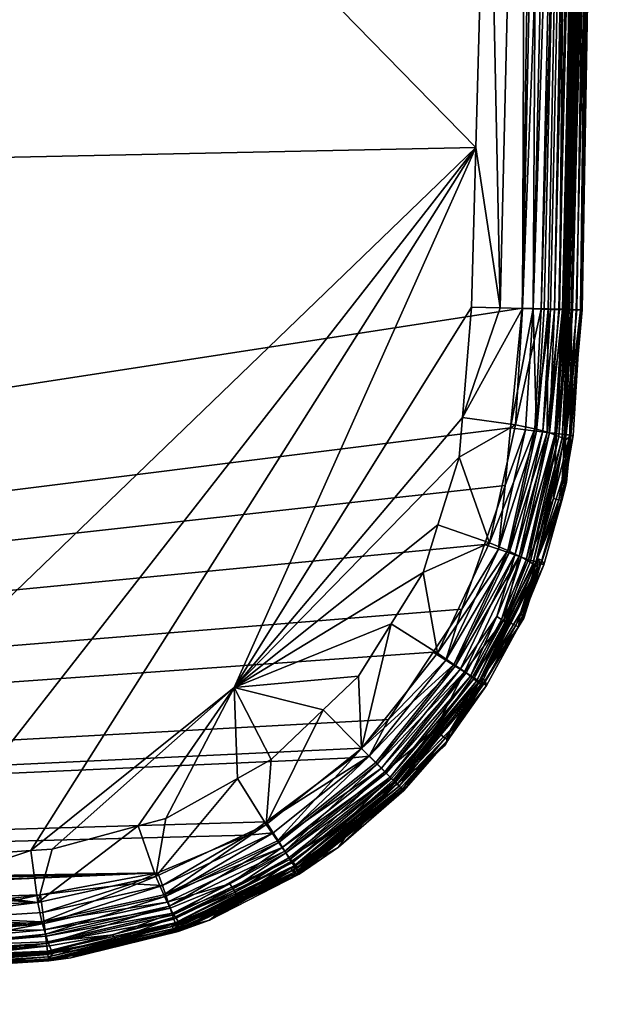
# Model space of a CAD drawing. Extents: x -0.1 to 0.1, y -0.452 to -0.004.
# Tile 75 of 96: x 0.08 to 0.1, y -0.452 to -0.419. Entities that reach past the tile are written whole.
import ezdxf

# ---------------------------------------------------------------- set-up
doc = ezdxf.new("R2010")
doc.units = 0
doc.layers.add('mesh', color=7, linetype='CONTINUOUS')

msp = doc.modelspace()

# ---------------------------------------------------------------- meshes
at = {"layer": 'mesh'}
mesh = msp.add_polyface(dxfattribs=at)
corners = [(-0.038375, -0.449815, -0.105399), (0.095609, -0.267561, -0.105399), (0.094354, -0.264553, -0.105399), (0.076745, -0.255389, -0.105399), (0.08075, -0.255778, -0.105399), (0.082675, -0.255965, -0.105399), (0.084642, -0.256651, -0.105399), (0.088242, -0.25836, -0.105399), (0.086806, -0.257406, -0.105399), (0.090485, -0.259852, -0.105399), (0.091767, -0.261072, -0.105399), (0.091446, -0.260767, -0.105399), (0.093901, -0.263944, -0.105399), (0.095972, -0.268432, -0.105399), (0.096341, -0.271478, -0.105399), (0.097414, -0.313841, -0.105399), (0.096824, -0.275468, -0.105399), (0.026239, -0.33767, -0.086405), (0.020084, -0.338774, -0.085917), (0.024856, -0.335605, -0.08641), (0.022318, -0.34294, -0.085908), (0.0237, -0.347474, -0.085898), (0.028309, -0.342284, -0.08639), (0.029367, -0.346375, -0.086377), (0.027631, -0.340771, -0.086395), (0.024242, -0.334691, -0.086412), (0.023425, -0.33347, -0.086415), (0.019872, -0.343907, -0.085175), (0.072378, -0.304235, -0.089323), (0.048266, -0.303947, -0.088247), (0.047978, -0.279835, -0.089323), (0.094813, -0.27109, -0.09081), (0.094877, -0.271962, -0.090807), (0.094075, -0.268344, -0.090811), (0.093793, -0.267294, -0.090812), (0.092508, -0.265003, -0.090809), (0.091819, -0.263774, -0.090808), (0.090228, -0.262107, -0.090807), (0.089037, -0.260859, -0.090807), (0.087349, -0.259807, -0.090809), (0.085575, -0.258701, -0.090811), (0.084026, -0.258218, -0.090811), (0.080424, -0.257392, -0.090806), (0.081727, -0.257502, -0.090811), (0.07138, -0.256936, -0.090772), (0.095134, -0.275498, -0.090794), (0.024137, -0.303767, -0.087467), (0.048446, -0.328076, -0.087467), (0.095972, -0.314082, -0.090653), (0.096105, -0.328418, -0.090621), (0.021143, -0.331066, -0.086416), (0.019944, -0.329803, -0.086416), (0, -0.289011, -0.087916), (0, -0.279491, -0.088678), (0.038362, -0.256188, -0.090647), (0.048504, -0.352213, -0.08723)]
mesh.append_faces([[corners[k] for k in face] for face in [(0, 1, 2, 2), (3, 0, 4, 4), (0, 5, 4, 4), (0, 6, 5, 5), (0, 7, 8, 8), (0, 9, 7, 7), (0, 10, 11, 11), (0, 12, 10, 10), (0, 13, 1, 1), (0, 14, 13, 13), (0, 15, 16, 16), (17, 18, 19, 19), (17, 20, 18, 18), (21, 22, 23, 23), (20, 22, 21, 21), (20, 24, 22, 22), (17, 24, 20, 20), (18, 25, 19, 19), (18, 26, 25, 25), (21, 27, 20, 20), (28, 29, 30, 30), (28, 31, 32, 32), (28, 33, 31, 31), (34, 33, 28, 28), (28, 35, 34, 34), (28, 36, 35, 35), (37, 36, 28, 28), (28, 38, 37, 37), (28, 39, 38, 38), (40, 39, 28, 28), (28, 41, 40, 40), (42, 43, 28, 28), (30, 44, 28, 28), (32, 45, 28, 28), (29, 46, 30, 30), (29, 25, 46, 46), (47, 25, 29, 29), (47, 19, 25, 25), (17, 19, 47, 47), (47, 24, 17, 17), (47, 22, 24, 24), (23, 22, 47, 47), (48, 29, 28, 28), (49, 29, 48, 48), (49, 47, 29, 29), (46, 50, 51, 51), (46, 26, 50, 50), (25, 26, 46, 46), (52, 30, 46, 46), (53, 54, 30, 30), (55, 47, 49, 49), (55, 23, 47, 47)]])
mesh = msp.add_polyface(dxfattribs=at)
corners = [(0.098072, -0.390596, -0.105365), (0.098367, -0.352213, -0.105365), (0.098003, -0.352213, -0.105399), (0.098444, -0.390601, -0.105258), (0.098738, -0.352213, -0.105258), (0.098802, -0.390607, -0.105073), (0.099096, -0.352213, -0.105073), (0.099121, -0.390612, -0.104813), (0.099416, -0.352213, -0.104813), (0.09938, -0.390616, -0.104493), (0.099675, -0.352213, -0.104493), (0.099565, -0.390619, -0.104135), (0.09986, -0.352213, -0.104135), (0.099492, -0.390618, -0.103793), (0.099927, -0.352213, -0.103756), (0.086806, -0.257406, -0.105399), (0.084642, -0.256651, -0.105399), (-0.038375, -0.449815, -0.105399), (0.091446, -0.260767, -0.105399), (0.090485, -0.259852, -0.105399), (0.094354, -0.264553, -0.105399), (0.093901, -0.263944, -0.105399), (0.096824, -0.275468, -0.105399), (0.096341, -0.271478, -0.105399), (0.097414, -0.313841, -0.105399), (0.024171, -0.352213, -0.085893), (0.0237, -0.347474, -0.085898), (0.029575, -0.347179, -0.086374), (0.029367, -0.346375, -0.086377), (0.0237, -0.356952, -0.085898), (0.027647, -0.363673, -0.086395), (0.022317, -0.361486, -0.085908), (0.021114, -0.34795, -0.085168), (0.019872, -0.343907, -0.085175), (0.021542, -0.352213, -0.085165), (0.021114, -0.356476, -0.085168), (0.019872, -0.36052, -0.085175), (0.020084, -0.365653, -0.085917), (0.029328, -0.358037, -0.086377), (0.029589, -0.357161, -0.086374), (0.03, -0.352213, -0.086367), (0.018859, -0.348348, -0.083962), (0.019252, -0.352213, -0.08396), (0.018859, -0.356078, -0.083962), (0.096105, -0.328418, -0.090621), (0.072722, -0.352213, -0.088678), (0.063202, -0.352213, -0.087916), (0.097299, -0.352674, -0.090671), (0.096323, -0.352673, -0.090568), (0.096326, -0.352213, -0.090567), (0.099122, -0.39131, -0.091716), (0.099286, -0.352674, -0.091463), (0.099437, -0.352674, -0.091694), (0.098969, -0.391308, -0.091486), (0.099124, -0.352674, -0.091289), (0.098804, -0.391306, -0.091314), (0.098907, -0.352674, -0.091124), (0.098585, -0.391303, -0.091152), (0.098615, -0.352674, -0.090973), (0.098291, -0.3913, -0.091005), (0.097966, -0.352674, -0.090779), (0.097642, -0.39129, -0.090824), (0.096979, -0.391281, -0.090729), (0.099831, -0.352211, -0.094311), (0.099824, -0.352674, -0.094311), (0.099721, -0.352674, -0.092673), (0.048446, -0.37635, -0.087467), (0.096025, -0.390575, -0.090647), (0.099409, -0.390616, -0.103399), (0.099999, -0.352211, -0.103399), (0.048504, -0.352213, -0.08723)]
mesh.append_faces([[corners[k] for k in face] for face in [(0, 1, 2, 2), (3, 4, 1, 1), (5, 6, 4, 4), (7, 8, 6, 6), (9, 10, 8, 8), (11, 12, 10, 10), (13, 14, 12, 12), (15, 16, 17, 17), (18, 19, 17, 17), (20, 21, 17, 17), (22, 23, 17, 17), (17, 2, 24, 24), (25, 26, 27, 27), (26, 28, 27, 27), (29, 30, 31, 31), (26, 32, 33, 33), (25, 32, 26, 26), (25, 34, 32, 32), (29, 34, 25, 25), (29, 35, 34, 34), (31, 35, 29, 29), (31, 36, 35, 35), (37, 36, 31, 31), (29, 38, 30, 30), (29, 39, 38, 38), (25, 39, 29, 29), (25, 40, 39, 39), (27, 40, 25, 25), (34, 41, 32, 32), (34, 42, 41, 41), (35, 42, 34, 34), (36, 43, 35, 35), (44, 45, 46, 46), (47, 48, 49, 49), (50, 51, 52, 52), (53, 54, 51, 51), (55, 56, 54, 54), (57, 58, 56, 56), (59, 60, 58, 58), (61, 47, 60, 60), (62, 48, 47, 47), (63, 64, 65, 65), (49, 44, 47, 47), (45, 49, 48, 48), (66, 38, 39, 39), (48, 67, 45, 45), (68, 69, 14, 14), (70, 40, 27, 27), (44, 46, 70, 70), (27, 28, 70, 70), (39, 40, 70, 70), (70, 66, 39, 39), (46, 66, 70, 70)]])
mesh = msp.add_polyface(dxfattribs=at)
corners = [(-0.038375, -0.449815, -0.105399), (0.095562, -0.436855, -0.105399), (0.096248, -0.434888, -0.105399), (0.097414, -0.390586, -0.105399), (0.098003, -0.352213, -0.105399), (0.096824, -0.428958, -0.105399), (0.096435, -0.432963, -0.105399), (0.094807, -0.439019, -0.105399), (0.093853, -0.440455, -0.105399), (0.014265, -0.378605, -0.086404), (0.013439, -0.372297, -0.085917), (0.016541, -0.376981, -0.086409), (0.009273, -0.374531, -0.085908), (0.011399, -0.379721, -0.086395), (0.007339, -0.381302, -0.086381), (0.004739, -0.375914, -0.085898), (0.017275, -0.376457, -0.08641), (0.020316, -0.374287, -0.086416), (0.017087, -0.3693, -0.085921), (0.021156, -0.373374, -0.086416), (0.02368, -0.370632, -0.086414), (0.015229, -0.367442, -0.085185), (0.012001, -0.370096, -0.085182), (0.008307, -0.372085, -0.085175), (0.010758, -0.368175, -0.083972), (0.007481, -0.369949, -0.083967), (0.095278, -0.423594, -0.090772), (0.080406, -0.447078, -0.090807), (0.076715, -0.447347, -0.090794), (0.048267, -0.40048, -0.088247), (0.03813, -0.44815, -0.090654), (0.023931, -0.448422, -0.090604), (0.023797, -0.448422, -0.090604), (0.024137, -0.400659, -0.087467), (0.047978, -0.424591, -0.089323), (0.047589, -0.44797, -0.090687), (0.070448, -0.447533, -0.090766), (0, -0.415416, -0.087916), (0.024782, -0.368784, -0.086409), (0.027464, -0.364285, -0.086397), (0.048446, -0.37635, -0.087467), (0.096025, -0.390575, -0.090647), (0.096012, -0.391266, -0.090649), (0.072378, -0.400191, -0.089323), (0.095848, -0.399804, -0.090679), (0.063202, -0.352213, -0.087916), (0.072722, -0.352213, -0.088678), (0, -0.400718, -0.08723)]
mesh.append_faces([[corners[k] for k in face] for face in [(0, 1, 2, 2), (3, 4, 0, 0), (0, 5, 3, 3), (0, 6, 5, 5), (2, 6, 0, 0), (0, 7, 1, 1), (0, 8, 7, 7), (9, 10, 11, 11), (9, 12, 10, 10), (13, 12, 9, 9), (14, 12, 13, 13), (14, 15, 12, 12), (10, 16, 11, 11), (10, 17, 16, 16), (18, 17, 10, 10), (18, 19, 17, 17), (18, 20, 19, 19), (10, 21, 18, 18), (10, 22, 21, 21), (12, 22, 10, 10), (12, 23, 22, 22), (15, 23, 12, 12), (23, 24, 22, 22), (23, 25, 24, 24), (26, 27, 28, 28), (29, 30, 31, 31), (31, 32, 33, 33), (34, 30, 29, 29), (34, 35, 30, 30), (36, 35, 34, 34), (37, 33, 32, 32), (33, 9, 11, 11), (33, 29, 31, 31), (33, 16, 29, 29), (11, 16, 33, 33), (33, 13, 9, 9), (33, 14, 13, 13), (38, 39, 40, 40), (40, 20, 38, 38), (40, 19, 20, 20), (17, 19, 40, 40), (41, 42, 43, 43), (42, 44, 43, 43), (40, 16, 17, 17), (40, 29, 16, 16), (43, 29, 40, 40), (43, 34, 29, 29), (26, 34, 43, 43), (26, 36, 34, 34), (28, 36, 26, 26), (45, 43, 40, 40), (46, 41, 43, 43), (47, 14, 33, 33)]])
mesh = msp.add_polyface(dxfattribs=at)
corners = [(0.09882, -0.429019, -0.103399), (0.099409, -0.390616, -0.103399), (0.099492, -0.390618, -0.103793), (0.09938, -0.390616, -0.104493), (0.098485, -0.429009, -0.104486), (0.099565, -0.390619, -0.104135), (0.099121, -0.390612, -0.104813), (0.098386, -0.429006, -0.104646), (0.098802, -0.390607, -0.105073), (0.098228, -0.429001, -0.104804), (0.098444, -0.390601, -0.105258), (0.09807, -0.428996, -0.104962), (0.097556, -0.428981, -0.105248), (0.097691, -0.428985, -0.105201), (0.098072, -0.390596, -0.105365), (0.098003, -0.352213, -0.105399), (0.097414, -0.390586, -0.105399), (0.098367, -0.352213, -0.105365), (0.098738, -0.352213, -0.105258), (0.099096, -0.352213, -0.105073), (0.099416, -0.352213, -0.104813), (0.099675, -0.352213, -0.104493), (0.09986, -0.352213, -0.104135), (0.099927, -0.352213, -0.103756), (0.098774, -0.429019, -0.098854), (0.099824, -0.352674, -0.094311), (0.099831, -0.352211, -0.094311), (0.099231, -0.391308, -0.094311), (0.096979, -0.391281, -0.090729), (0.096012, -0.391266, -0.090649), (0.096025, -0.390575, -0.090647), (0.099583, -0.352674, -0.092044), (0.099721, -0.352674, -0.092673), (0.099413, -0.391312, -0.092688), (0.099272, -0.391311, -0.092063), (0.098489, -0.429017, -0.092605), (0.098461, -0.429016, -0.092347), (0.098372, -0.429015, -0.092105), (0.098168, -0.429011, -0.091675), (0.098969, -0.391308, -0.091486), (0.099122, -0.39131, -0.091716), (0.09805, -0.429009, -0.091502), (0.098804, -0.391306, -0.091314), (0.095848, -0.399804, -0.090679), (0.095671, -0.408986, -0.090711), (0.096081, -0.428956, -0.090864), (0.095278, -0.423594, -0.090772), (0.099437, -0.352674, -0.091694), (0.099286, -0.352674, -0.091463), (0.099124, -0.352674, -0.091289), (0.098585, -0.391303, -0.091152), (0.098907, -0.352674, -0.091124), (0.098291, -0.3913, -0.091005), (0.098615, -0.352674, -0.090973), (0.097642, -0.39129, -0.090824), (0.097966, -0.352674, -0.090779), (0.097299, -0.352674, -0.090671), (0.096323, -0.352673, -0.090568), (0.098501, -0.429017, -0.09272), (0.072378, -0.400191, -0.089323), (0.097187, -0.428969, -0.105358), (0.096824, -0.428958, -0.105399), (0.098779, -0.429018, -0.103762), (0.099999, -0.352211, -0.103399), (0.098266, -0.429013, -0.091818), (0.0979, -0.429006, -0.091367), (0.097453, -0.428995, -0.091091), (0.097765, -0.429002, -0.091261), (0.096836, -0.428978, -0.09092)]
mesh.append_faces([[corners[k] for k in face] for face in [(0, 1, 2, 2), (3, 4, 5, 5), (6, 7, 3, 3), (8, 9, 6, 6), (10, 11, 8, 8), (12, 13, 10, 10), (14, 15, 16, 16), (10, 17, 14, 14), (8, 18, 10, 10), (6, 19, 8, 8), (3, 20, 6, 6), (5, 21, 3, 3), (2, 22, 5, 5), (1, 23, 2, 2), (24, 25, 26, 26), (24, 27, 25, 25), (26, 1, 24, 24), (28, 29, 30, 30), (31, 32, 33, 33), (34, 33, 35, 35), (36, 37, 34, 34), (38, 39, 40, 40), (41, 42, 39, 39), (28, 43, 29, 29), (28, 44, 43, 43), (45, 44, 28, 28), (45, 46, 44, 44), (34, 31, 33, 33), (34, 47, 31, 31), (40, 47, 34, 34), (39, 48, 40, 40), (42, 49, 39, 39), (50, 51, 42, 42), (52, 53, 50, 50), (54, 55, 52, 52), (28, 56, 54, 54), (30, 57, 28, 28), (33, 27, 58, 58), (32, 27, 33, 33), (32, 25, 27, 27), (59, 44, 46, 46), (59, 43, 44, 44), (60, 16, 61, 61), (60, 14, 16, 16), (60, 10, 14, 14), (5, 62, 2, 2), (26, 63, 1, 1), (64, 40, 34, 34), (65, 50, 42, 42), (50, 66, 52, 52), (65, 67, 50, 50), (68, 54, 52, 52), (68, 28, 54, 54)]])
mesh = msp.add_polyface(dxfattribs=at)
corners = [(0.099565, -0.390619, -0.104135), (0.098485, -0.429009, -0.104486), (0.098623, -0.429013, -0.104266), (0.09938, -0.390616, -0.104493), (0.098386, -0.429006, -0.104646), (0.099121, -0.390612, -0.104813), (0.098228, -0.429001, -0.104804), (0.098802, -0.390607, -0.105073), (0.09807, -0.428996, -0.104962), (0.098444, -0.390601, -0.105258), (0.097691, -0.428985, -0.105201), (0.098414, -0.433204, -0.104135), (0.097656, -0.433111, -0.105073), (0.097556, -0.428981, -0.105248), (0.097301, -0.433067, -0.105258), (0.097973, -0.43315, -0.104813), (0.098652, -0.429019, -0.094311), (0.099231, -0.391308, -0.094311), (0.098774, -0.429019, -0.098854), (0.099409, -0.390616, -0.103399), (0.09882, -0.429019, -0.103399), (0.098286, -0.433175, -0.094311), (0.098642, -0.429019, -0.09405), (0.098501, -0.429017, -0.09272), (0.099272, -0.391311, -0.092063), (0.098489, -0.429017, -0.092605), (0.098461, -0.429016, -0.092347), (0.098372, -0.429015, -0.092105), (0.098312, -0.429014, -0.091942), (0.09805, -0.429009, -0.091502), (0.098969, -0.391308, -0.091486), (0.098168, -0.429011, -0.091675), (0.095134, -0.428928, -0.090794), (0.095278, -0.423594, -0.090772), (0.096081, -0.428956, -0.090864), (0.099413, -0.391312, -0.092688), (0.098232, -0.433326, -0.092602), (0.098048, -0.433245, -0.091938), (0.098154, -0.433291, -0.09225), (0.094823, -0.432615, -0.090806), (0.097729, -0.433129, -0.091443), (0.09751, -0.433062, -0.091259), (0.097249, -0.432994, -0.091114), (0.097765, -0.429002, -0.091261), (0.0872, -0.441634, -0.090757), (0.097187, -0.428969, -0.105358), (0.099492, -0.390618, -0.103793), (0.098779, -0.429018, -0.103762), (0.096435, -0.432963, -0.105399), (0.096824, -0.428958, -0.105399), (0.096932, -0.433021, -0.105365), (0.098447, -0.433212, -0.103399), (0.098266, -0.429013, -0.091818), (0.099122, -0.39131, -0.091716), (0.0979, -0.429006, -0.091367), (0.098804, -0.391306, -0.091314), (0.098585, -0.391303, -0.091152), (0.097453, -0.428995, -0.091091), (0.098291, -0.3913, -0.091005), (0.096836, -0.428978, -0.09092), (0.096979, -0.391281, -0.090729), (0.096599, -0.432857, -0.090927), (0.097908, -0.43319, -0.091669)]
mesh.append_faces([[corners[k] for k in face] for face in [(0, 1, 2, 2), (3, 4, 1, 1), (5, 6, 4, 4), (7, 8, 6, 6), (9, 10, 8, 8), (11, 2, 1, 1), (6, 8, 12, 12), (10, 13, 14, 14), (8, 10, 12, 12), (4, 6, 15, 15), (16, 17, 18, 18), (19, 20, 18, 18), (21, 16, 18, 18), (17, 16, 22, 22), (23, 17, 22, 22), (24, 25, 26, 26), (24, 27, 28, 28), (29, 30, 31, 31), (32, 33, 34, 34), (35, 23, 25, 25), (36, 25, 23, 23), (27, 37, 28, 28), (26, 38, 27, 27), (36, 26, 25, 25), (22, 36, 23, 23), (16, 21, 22, 22), (32, 34, 39, 39), (40, 29, 31, 31), (41, 42, 43, 43), (32, 44, 33, 33), (13, 9, 45, 45), (46, 47, 20, 20), (0, 2, 47, 47), (14, 13, 45, 45), (11, 47, 2, 2), (48, 45, 49, 49), (48, 50, 45, 45), (51, 18, 20, 20), (24, 28, 52, 52), (31, 53, 52, 52), (54, 55, 29, 29), (56, 43, 57, 57), (58, 57, 59, 59), (34, 60, 59, 59), (37, 52, 28, 28), (39, 34, 59, 59), (57, 61, 59, 59), (57, 43, 42, 42), (40, 54, 29, 29), (61, 39, 59, 59), (41, 43, 54, 54), (40, 41, 54, 54), (62, 31, 52, 52)]])
mesh = msp.add_polyface(dxfattribs=at)
corners = [(0.091715, -0.443928, -0.105365), (0.091446, -0.443659, -0.105399), (0.091141, -0.44398, -0.105399), (0.084804, -0.448247, -0.105365), (0.088508, -0.446484, -0.105365), (0.08766, -0.446567, -0.105399), (0.084924, -0.448599, -0.105258), (0.088705, -0.446799, -0.105258), (0.088269, -0.446114, -0.105399), (0.091978, -0.444191, -0.105258), (0.088895, -0.447103, -0.105073), (0.092231, -0.444444, -0.105073), (0.089065, -0.447373, -0.104813), (0.089138, -0.44749, -0.104659), (0.092457, -0.44467, -0.104813), (0.089203, -0.447593, -0.104493), (0.092554, -0.444768, -0.104659), (0.089257, -0.44768, -0.104317), (0.09264, -0.444853, -0.104493), (0.089301, -0.44775, -0.104135), (0.092712, -0.444925, -0.104317), (0.089334, -0.447803, -0.103949), (0.092771, -0.444984, -0.104135), (0.089357, -0.44784, -0.103763), (0.092815, -0.445028, -0.103949), (0.089371, -0.447861, -0.103578), (0.092846, -0.445059, -0.103763), (0.09069, -0.446967, -0.103399), (0.092864, -0.445077, -0.103578), (0.091, -0.446511, -0.094311), (0.089307, -0.447748, -0.103399), (0.092766, -0.444975, -0.103399), (0.091459, -0.443672, -0.090912), (0.090171, -0.44238, -0.090807), (0.091354, -0.44125, -0.090807), (0.088275, -0.446205, -0.090916), (0.088439, -0.444032, -0.090808), (0.087307, -0.444667, -0.090809), (0.084588, -0.447944, -0.090924), (0.084918, -0.446007, -0.090812), (0.090898, -0.446168, -0.091933), (0.092591, -0.444804, -0.092246), (0.091028, -0.446313, -0.092601), (0.092408, -0.444621, -0.091661), (0.089043, -0.447307, -0.091663), (0.088932, -0.447158, -0.091435), (0.089133, -0.447424, -0.091934), (0.089256, -0.447575, -0.092601), (0.089316, -0.44765, -0.093412), (0.092117, -0.44433, -0.091246), (0.088645, -0.446755, -0.091103), (0.091928, -0.444141, -0.091099), (0.088799, -0.446975, -0.091249), (0.084846, -0.448556, -0.091111), (0.089265, -0.447559, -0.094311), (0.09264, -0.444854, -0.094311), (0.092277, -0.44449, -0.091432), (0.087052, -0.448192, -0.091438), (0.083997, -0.446254, -0.090811), (0.0872, -0.441634, -0.090757), (0.092441, -0.439506, -0.090809), (0.093512, -0.437788, -0.090811), (0.095278, -0.423594, -0.090772), (0.080406, -0.447078, -0.090807)]
mesh.append_faces([[corners[k] for k in face] for face in [(0, 1, 2, 2), (3, 4, 5, 5), (6, 7, 4, 4), (8, 0, 2, 2), (4, 8, 5, 5), (4, 0, 8, 8), (7, 0, 4, 4), (7, 9, 0, 0), (10, 9, 7, 7), (10, 11, 9, 9), (12, 11, 10, 10), (13, 14, 12, 12), (15, 16, 13, 13), (17, 18, 15, 15), (19, 20, 17, 17), (21, 22, 19, 19), (23, 24, 21, 21), (25, 26, 23, 23), (27, 28, 25, 25), (29, 27, 30, 30), (31, 27, 29, 29), (32, 33, 34, 34), (35, 33, 32, 32), (35, 36, 33, 33), (35, 37, 36, 36), (38, 37, 35, 35), (38, 39, 37, 37), (40, 41, 42, 42), (43, 44, 45, 45), (43, 40, 44, 44), (40, 46, 44, 44), (40, 47, 46, 46), (42, 47, 40, 40), (42, 48, 47, 47), (49, 50, 51, 51), (52, 50, 49, 49), (52, 53, 50, 50), (32, 50, 35, 35), (32, 51, 50, 50), (48, 29, 54, 54), (42, 29, 48, 48), (42, 55, 29, 29), (56, 52, 49, 49), (45, 52, 56, 56), (45, 57, 52, 52), (39, 58, 59, 59), (59, 37, 39, 39), (59, 36, 37, 37), (33, 36, 59, 59), (59, 34, 33, 33), (59, 60, 34, 34), (61, 60, 59, 59), (62, 59, 63, 63)]])
mesh = msp.add_polyface(dxfattribs=at)
corners = [(-0.015542, -0.450168, -0.105399), (0.084652, -0.447822, -0.105399), (-0.038375, -0.449815, -0.105399), (0, -0.45058, -0.105365), (0, -0.450121, -0.105399), (-0.038383, -0.450285, -0.105365), (-0.038388, -0.450657, -0.105258), (0, -0.450952, -0.105258), (-0.038394, -0.451015, -0.105073), (0, -0.451309, -0.105073), (-0.038399, -0.451334, -0.104813), (0, -0.451629, -0.104813), (-0.038403, -0.451593, -0.104493), (0, -0.451888, -0.104493), (-0.038406, -0.451778, -0.104135), (0, -0.452073, -0.104135), (-0.038404, -0.451705, -0.103793), (0, -0.45214, -0.103756), (-0.038403, -0.451623, -0.103399), (-0.076806, -0.450987, -0.098854), (-0.000461, -0.452037, -0.094311), (0.000002, -0.452044, -0.094311), (-0.039095, -0.451444, -0.094311), (-0.039067, -0.449192, -0.090729), (-0.039052, -0.448222, -0.090649), (-0.038362, -0.448238, -0.090647), (-0.04759, -0.448024, -0.090682), (-0.000461, -0.451934, -0.092673), (-0.039099, -0.451626, -0.092688), (-0.000461, -0.451796, -0.092044), (-0.039098, -0.451485, -0.092063), (-0.000461, -0.45165, -0.091694), (-0.039097, -0.451335, -0.091716), (-0.000461, -0.451499, -0.091463), (-0.039095, -0.451182, -0.091486), (-0.000461, -0.451337, -0.091289), (-0.039093, -0.451017, -0.091314), (-0.000461, -0.45112, -0.091124), (-0.03909, -0.450798, -0.091152), (-0.000461, -0.450828, -0.090973), (-0.039086, -0.450505, -0.091005), (-0.000461, -0.450179, -0.090779), (-0.039077, -0.449855, -0.090824), (-0.00046, -0.449512, -0.090671), (-0.00046, -0.448536, -0.090568), (-0.047978, -0.424591, -0.089323), (0, -0.424935, -0.088678), (-0.076756, -0.4494, -0.105358), (0.000002, -0.452212, -0.103399), (0.00001, -0.44854, -0.090567), (0.000204, -0.44854, -0.090567)]
mesh.append_faces([[corners[k] for k in face] for face in [(0, 1, 2, 2), (3, 4, 0, 0), (5, 0, 2, 2), (5, 3, 0, 0), (6, 3, 5, 5), (6, 7, 3, 3), (8, 7, 6, 6), (8, 9, 7, 7), (10, 9, 8, 8), (10, 11, 9, 9), (12, 11, 10, 10), (12, 13, 11, 11), (14, 13, 12, 12), (14, 15, 13, 13), (16, 15, 14, 14), (16, 17, 15, 15), (18, 17, 16, 16), (19, 20, 21, 21), (19, 22, 20, 20), (23, 24, 25, 25), (23, 26, 24, 24), (27, 20, 22, 22), (27, 21, 20, 20), (28, 27, 22, 22), (28, 29, 27, 27), (30, 29, 28, 28), (30, 31, 29, 29), (32, 31, 30, 30), (32, 33, 31, 31), (34, 33, 32, 32), (34, 35, 33, 33), (36, 35, 34, 34), (36, 37, 35, 35), (38, 37, 36, 36), (38, 39, 37, 37), (40, 39, 38, 38), (40, 41, 39, 39), (42, 41, 40, 40), (42, 43, 41, 41), (23, 43, 42, 42), (23, 44, 43, 43), (25, 44, 23, 23), (45, 24, 26, 26), (45, 25, 24, 24), (46, 25, 45, 45), (46, 44, 25, 25), (47, 6, 5, 5), (18, 48, 17, 17), (21, 48, 18, 18), (49, 46, 50, 50), (43, 49, 50, 50), (44, 49, 43, 43), (49, 44, 46, 46)]])
mesh = msp.add_polyface(dxfattribs=at)
corners = [(0.092361, -0.442698, -0.105399), (0.093853, -0.440455, -0.105399), (-0.038375, -0.449815, -0.105399), (0.088269, -0.446114, -0.105399), (0.091141, -0.44398, -0.105399), (-0.015542, -0.450168, -0.105399), (0, -0.450121, -0.105399), (0.084652, -0.447822, -0.105399), (0.030601, -0.450029, -0.105399), (0.038383, -0.450285, -0.105365), (0.038376, -0.449862, -0.105399), (0, -0.45058, -0.105365), (0, -0.450952, -0.105258), (0.038388, -0.450657, -0.105258), (0, -0.451309, -0.105073), (0.038394, -0.451015, -0.105073), (0, -0.451629, -0.104813), (0.038399, -0.451334, -0.104813), (0, -0.451888, -0.104493), (0.038403, -0.451593, -0.104493), (0, -0.452073, -0.104135), (0.038406, -0.451778, -0.104135), (0, -0.45214, -0.103756), (0.038404, -0.451705, -0.103793), (0.000002, -0.452044, -0.094311), (0.076806, -0.450987, -0.098854), (0.038403, -0.451623, -0.103399), (0.038173, -0.451458, -0.094311), (0, -0.424935, -0.088678), (0.002018, -0.448539, -0.090567), (0.000204, -0.44854, -0.090567), (0.038147, -0.449207, -0.090727), (0.03813, -0.44815, -0.090654), (0.047589, -0.44797, -0.090687), (0.076751, -0.448547, -0.090854), (0.038156, -0.44987, -0.090822), (0.076772, -0.44928, -0.090968), (0.038165, -0.450519, -0.091004), (0.038177, -0.451641, -0.092688), (-0.000461, -0.451934, -0.092673), (0.038176, -0.451499, -0.092063), (-0.000461, -0.451796, -0.092044), (0.038175, -0.45135, -0.091715), (-0.000461, -0.45165, -0.091694), (0.038173, -0.451197, -0.091486), (-0.000461, -0.451499, -0.091463), (0.038171, -0.451032, -0.091313), (-0.000461, -0.451337, -0.091289), (0.038169, -0.450813, -0.091151), (-0.000461, -0.45112, -0.091124), (-0.000461, -0.450828, -0.090973), (-0.000461, -0.450179, -0.090779), (-0.00046, -0.449512, -0.090671), (0.023931, -0.448422, -0.090604), (0.023797, -0.448422, -0.090604), (0.000002, -0.452212, -0.103399), (0.076785, -0.449791, -0.091147)]
mesh.append_faces([[corners[k] for k in face] for face in [(0, 1, 2, 2), (3, 4, 2, 2), (5, 6, 7, 7), (8, 9, 10, 10), (11, 8, 6, 6), (11, 9, 8, 8), (12, 9, 11, 11), (12, 13, 9, 9), (14, 13, 12, 12), (14, 15, 13, 13), (16, 15, 14, 14), (16, 17, 15, 15), (18, 17, 16, 16), (18, 19, 17, 17), (20, 19, 18, 18), (20, 21, 19, 19), (22, 21, 20, 20), (22, 23, 21, 21), (24, 25, 26, 26), (27, 25, 24, 24), (28, 29, 30, 30), (31, 32, 33, 33), (34, 35, 31, 31), (35, 36, 37, 37), (24, 38, 27, 27), (39, 38, 24, 24), (39, 40, 38, 38), (41, 40, 39, 39), (41, 42, 40, 40), (43, 42, 41, 41), (43, 44, 42, 42), (45, 44, 43, 43), (45, 46, 44, 44), (47, 46, 45, 45), (47, 48, 46, 46), (49, 48, 47, 47), (49, 37, 48, 48), (50, 37, 49, 49), (50, 35, 37, 37), (51, 35, 50, 50), (51, 31, 35, 35), (52, 31, 51, 51), (31, 53, 32, 32), (31, 54, 53, 53), (52, 54, 31, 31), (52, 29, 54, 54), (30, 29, 52, 52), (55, 23, 22, 22), (55, 26, 23, 23), (24, 26, 55, 55), (48, 56, 46, 46), (37, 56, 48, 48)]])
mesh = msp.add_polyface(dxfattribs=at)
corners = [(0.096725, -0.437252, -0.105073), (0.096207, -0.439371, -0.104813), (0.097027, -0.437355, -0.104813), (0.094271, -0.440721, -0.105365), (0.096034, -0.437017, -0.105365), (0.094807, -0.439019, -0.105399), (0.096386, -0.437137, -0.105258), (0.097301, -0.433067, -0.105258), (0.098149, -0.435386, -0.103763), (0.097486, -0.437385, -0.103399), (0.098121, -0.435374, -0.103399), (0.097548, -0.437533, -0.103763), (0.097449, -0.437502, -0.103399), (0.096704, -0.439608, -0.103763), (0.096874, -0.43932, -0.103399), (0.097448, -0.437499, -0.104135), (0.096441, -0.439482, -0.104493), (0.096608, -0.439562, -0.104135), (0.097273, -0.437439, -0.104493), (0.098045, -0.435363, -0.104135), (0.097865, -0.435323, -0.104493), (0.095562, -0.436855, -0.105399), (0.096248, -0.434888, -0.105399), (0.094586, -0.440918, -0.105258), (0.097656, -0.433111, -0.105073), (0.09725, -0.43759, -0.094311), (0.096768, -0.439137, -0.094311), (0.097333, -0.437324, -0.094311), (0.096954, -0.437368, -0.091667), (0.098048, -0.433245, -0.091938), (0.097083, -0.437445, -0.091937), (0.09679, -0.437278, -0.091441), (0.097908, -0.43319, -0.091669), (0.096258, -0.439449, -0.091935), (0.09718, -0.437507, -0.092249), (0.096136, -0.439366, -0.091665), (0.095979, -0.439265, -0.091438), (0.097331, -0.437609, -0.093412), (0.09725, -0.437554, -0.092602), (0.095362, -0.441469, -0.092601), (0.098232, -0.433326, -0.092602), (0.093512, -0.437788, -0.090811), (0.094008, -0.436197, -0.090811), (0.095731, -0.436802, -0.090924), (0.093992, -0.440488, -0.090916), (0.096343, -0.437059, -0.091111), (0.094542, -0.440858, -0.091103), (0.096587, -0.437174, -0.091256), (0.094762, -0.441012, -0.091249), (0.0872, -0.441634, -0.090757), (0.094711, -0.433941, -0.090811), (0.094823, -0.432615, -0.090806), (0.095134, -0.428928, -0.090794)]
mesh.append_faces([[corners[k] for k in face] for face in [(0, 1, 2, 2), (3, 4, 5, 5), (6, 4, 3, 3), (6, 7, 4, 4), (8, 9, 10, 10), (11, 9, 8, 8), (11, 12, 9, 9), (13, 12, 11, 11), (13, 14, 12, 12), (15, 16, 17, 17), (15, 18, 16, 16), (19, 18, 15, 15), (19, 20, 18, 18), (15, 8, 19, 19), (15, 11, 8, 8), (17, 11, 15, 15), (17, 13, 11, 11), (21, 4, 22, 22), (21, 5, 4, 4), (0, 6, 23, 23), (0, 24, 6, 6), (18, 1, 16, 16), (18, 2, 1, 1), (20, 2, 18, 18), (25, 14, 26, 26), (25, 12, 14, 14), (27, 12, 25, 25), (9, 27, 10, 10), (9, 12, 27, 27), (28, 29, 30, 30), (31, 32, 28, 28), (33, 30, 34, 34), (33, 28, 30, 30), (35, 28, 33, 33), (35, 31, 28, 28), (36, 31, 35, 35), (25, 26, 37, 37), (37, 27, 25, 25), (37, 38, 27, 27), (39, 38, 37, 37), (40, 38, 34, 34), (40, 27, 38, 38), (41, 42, 43, 43), (44, 43, 45, 45), (44, 41, 43, 43), (46, 45, 47, 47), (46, 44, 45, 45), (36, 47, 31, 31), (36, 48, 47, 47), (49, 42, 41, 41), (49, 50, 42, 42), (51, 50, 49, 49), (52, 51, 49, 49)]])
mesh = msp.add_polyface(dxfattribs=at)
corners = [(0.096725, -0.437252, -0.105073), (0.097027, -0.437355, -0.104813), (0.097973, -0.43315, -0.104813), (0.097301, -0.433067, -0.105258), (0.096932, -0.433021, -0.105365), (0.096034, -0.437017, -0.105365), (0.097656, -0.433111, -0.105073), (0.096386, -0.437137, -0.105258), (0.097691, -0.428985, -0.105201), (0.098149, -0.435386, -0.103763), (0.098121, -0.435374, -0.103399), (0.098307, -0.434786, -0.103399), (0.098414, -0.433204, -0.104135), (0.097865, -0.435323, -0.104493), (0.098045, -0.435363, -0.104135), (0.09823, -0.433182, -0.104493), (0.098485, -0.429009, -0.104486), (0.09852, -0.433217, -0.103763), (0.096248, -0.434888, -0.105399), (0.096435, -0.432963, -0.105399), (0.098228, -0.429001, -0.104804), (0.098386, -0.429006, -0.104646), (0.098152, -0.434692, -0.094311), (0.098269, -0.43337, -0.094311), (0.097333, -0.437324, -0.094311), (0.095731, -0.436802, -0.090924), (0.096599, -0.432857, -0.090927), (0.097249, -0.432994, -0.091114), (0.097083, -0.437445, -0.091937), (0.098048, -0.433245, -0.091938), (0.098154, -0.433291, -0.09225), (0.098372, -0.429015, -0.092105), (0.096954, -0.437368, -0.091667), (0.097908, -0.43319, -0.091669), (0.098232, -0.433326, -0.092602), (0.098461, -0.429016, -0.092347), (0.09718, -0.437507, -0.092249), (0.098286, -0.433175, -0.094311), (0.098642, -0.429019, -0.09405), (0.094711, -0.433941, -0.090811), (0.094823, -0.432615, -0.090806), (0.094008, -0.436197, -0.090811), (0.096343, -0.437059, -0.091111), (0.09751, -0.433062, -0.091259), (0.096587, -0.437174, -0.091256), (0.097729, -0.433129, -0.091443), (0.098168, -0.429011, -0.091675), (0.09679, -0.437278, -0.091441), (0.097187, -0.428969, -0.105358), (0.098447, -0.433212, -0.103399), (0.098779, -0.429018, -0.103762), (0.09882, -0.429019, -0.103399), (0.098774, -0.429019, -0.098854), (0.098266, -0.429013, -0.091818), (0.097453, -0.428995, -0.091091)]
mesh.append_faces([[corners[k] for k in face] for face in [(0, 1, 2, 2), (3, 4, 5, 5), (6, 3, 7, 7), (6, 8, 3, 3), (9, 10, 11, 11), (12, 13, 14, 14), (12, 15, 13, 13), (16, 15, 12, 12), (14, 17, 12, 12), (14, 9, 17, 17), (18, 4, 19, 19), (18, 5, 4, 4), (2, 6, 0, 0), (2, 20, 6, 6), (13, 2, 1, 1), (15, 2, 13, 13), (15, 21, 2, 2), (16, 21, 15, 15), (11, 22, 23, 23), (10, 22, 11, 11), (10, 24, 22, 22), (25, 26, 27, 27), (28, 29, 30, 30), (31, 30, 29, 29), (32, 33, 29, 29), (34, 30, 35, 35), (36, 30, 34, 34), (36, 28, 30, 30), (34, 23, 22, 22), (34, 37, 23, 23), (38, 37, 34, 34), (22, 24, 34, 34), (26, 39, 40, 40), (25, 39, 26, 26), (25, 41, 39, 39), (42, 27, 43, 43), (42, 25, 27, 27), (44, 43, 45, 45), (44, 42, 43, 43), (33, 45, 46, 46), (47, 45, 33, 33), (47, 44, 45, 45), (3, 48, 4, 4), (49, 9, 11, 11), (49, 17, 9, 9), (49, 50, 17, 17), (51, 50, 49, 49), (12, 17, 50, 50), (49, 37, 52, 52), (49, 23, 37, 37), (11, 23, 49, 49), (33, 53, 29, 29), (54, 27, 26, 26)]])
mesh = msp.add_polyface(dxfattribs=at)
corners = [(0.094271, -0.440721, -0.105365), (0.093853, -0.440455, -0.105399), (0.092361, -0.442698, -0.105399), (0.09489, -0.441108, -0.105073), (0.09516, -0.441278, -0.104813), (0.096207, -0.439371, -0.104813), (0.093904, -0.443051, -0.104813), (0.092231, -0.444444, -0.105073), (0.096725, -0.437252, -0.105073), (0.094586, -0.440918, -0.105258), (0.091978, -0.444191, -0.105258), (0.094807, -0.439019, -0.105399), (0.095586, -0.441396, -0.103399), (0.095627, -0.44157, -0.103763), (0.095519, -0.441504, -0.103399), (0.096704, -0.439608, -0.103763), (0.0967, -0.439601, -0.103399), (0.096874, -0.43932, -0.103399), (0.095537, -0.441514, -0.104135), (0.09538, -0.441416, -0.104493), (0.094106, -0.443213, -0.104493), (0.096608, -0.439562, -0.104135), (0.096441, -0.439482, -0.104493), (0.094251, -0.443328, -0.104135), (0.091715, -0.443928, -0.105365), (0.096386, -0.437137, -0.105258), (0.096768, -0.439137, -0.094311), (0.095463, -0.441316, -0.094311), (0.095361, -0.441487, -0.094311), (0.095094, -0.441256, -0.091663), (0.094945, -0.441145, -0.091435), (0.095979, -0.439265, -0.091438), (0.097331, -0.437609, -0.093412), (0.095436, -0.441529, -0.093412), (0.095362, -0.441469, -0.092601), (0.095299, -0.441417, -0.092247), (0.09725, -0.437554, -0.092602), (0.096136, -0.439366, -0.091665), (0.09521, -0.441346, -0.091934), (0.096258, -0.439449, -0.091935), (0.09718, -0.437507, -0.092249), (0.092441, -0.439506, -0.090809), (0.093512, -0.437788, -0.090811), (0.093992, -0.440488, -0.090916), (0.096587, -0.437174, -0.091256), (0.094762, -0.441012, -0.091249), (0.094542, -0.440858, -0.091103), (0.091459, -0.443672, -0.090912), (0.091354, -0.44125, -0.090807), (0.092277, -0.44449, -0.091432), (0.092408, -0.444621, -0.091661), (0.092512, -0.444725, -0.091932), (0.092591, -0.444804, -0.092246), (0.092649, -0.444862, -0.0926), (0.094424, -0.443051, -0.094311), (0.092117, -0.44433, -0.091246)]
mesh.append_faces([[corners[k] for k in face] for face in [(0, 1, 2, 2), (3, 4, 5, 5), (3, 6, 4, 4), (7, 6, 3, 3), (8, 3, 5, 5), (9, 3, 8, 8), (9, 10, 3, 3), (0, 11, 1, 1), (12, 13, 14, 14), (12, 15, 13, 13), (16, 15, 12, 12), (16, 17, 15, 15), (18, 19, 20, 20), (21, 19, 18, 18), (21, 22, 19, 19), (18, 15, 21, 21), (18, 13, 15, 15), (23, 13, 18, 18), (9, 0, 24, 24), (9, 25, 0, 0), (19, 4, 6, 6), (22, 4, 19, 19), (22, 5, 4, 4), (26, 16, 27, 27), (26, 17, 16, 16), (27, 14, 28, 28), (27, 12, 14, 14), (16, 12, 27, 27), (29, 30, 31, 31), (32, 33, 34, 34), (27, 28, 33, 33), (32, 27, 33, 33), (32, 26, 27, 27), (34, 35, 36, 36), (37, 29, 31, 31), (37, 38, 29, 29), (39, 38, 37, 37), (39, 35, 38, 38), (40, 35, 39, 39), (40, 36, 35, 35), (41, 42, 43, 43), (44, 45, 46, 46), (47, 43, 46, 46), (47, 41, 43, 43), (48, 41, 47, 47), (29, 49, 30, 30), (38, 50, 29, 29), (35, 51, 38, 38), (34, 52, 35, 35), (33, 53, 34, 34), (28, 54, 33, 33), (30, 45, 31, 31), (30, 55, 45, 45)]])
mesh = msp.add_polyface(dxfattribs=at)
corners = [(0.093904, -0.443051, -0.104813), (0.092457, -0.44467, -0.104813), (0.092554, -0.444768, -0.104659), (0.094106, -0.443213, -0.104493), (0.09264, -0.444853, -0.104493), (0.092712, -0.444925, -0.104317), (0.094251, -0.443328, -0.104135), (0.092771, -0.444984, -0.104135), (0.092815, -0.445028, -0.103949), (0.091978, -0.444191, -0.105258), (0.092231, -0.444444, -0.105073), (0.09489, -0.441108, -0.105073), (0.091715, -0.443928, -0.105365), (0.094586, -0.440918, -0.105258), (0.094334, -0.443394, -0.103763), (0.092846, -0.445059, -0.103763), (0.092864, -0.445077, -0.103578), (0.092766, -0.444975, -0.103399), (0.094248, -0.443553, -0.103399), (0.094341, -0.443403, -0.103399), (0.095519, -0.441504, -0.103399), (0.095627, -0.44157, -0.103763), (0.095537, -0.441514, -0.104135), (0.092361, -0.442698, -0.105399), (0.091446, -0.443659, -0.105399), (0.094271, -0.440721, -0.105365), (0.09538, -0.441416, -0.104493), (0.089065, -0.447373, -0.104813), (0.089138, -0.44749, -0.104659), (0.089203, -0.447593, -0.104493), (0.089257, -0.44768, -0.104317), (0.089301, -0.44775, -0.104135), (0.089334, -0.447803, -0.103949), (0.089357, -0.44784, -0.103763), (0.089371, -0.447861, -0.103578), (0.09069, -0.446967, -0.103399), (0.09264, -0.444854, -0.094311), (0.091, -0.446511, -0.094311), (0.094424, -0.443051, -0.094311), (0.095361, -0.441487, -0.094311), (0.088932, -0.447158, -0.091435), (0.092277, -0.44449, -0.091432), (0.092408, -0.444621, -0.091661), (0.092591, -0.444804, -0.092246), (0.092649, -0.444862, -0.0926), (0.091028, -0.446313, -0.092601), (0.092512, -0.444725, -0.091932), (0.090898, -0.446168, -0.091933), (0.092117, -0.44433, -0.091246), (0.091928, -0.444141, -0.091099), (0.094762, -0.441012, -0.091249), (0.094542, -0.440858, -0.091103), (0.091459, -0.443672, -0.090912), (0.095094, -0.441256, -0.091663), (0.09521, -0.441346, -0.091934), (0.095299, -0.441417, -0.092247), (0.095362, -0.441469, -0.092601), (0.095436, -0.441529, -0.093412), (0.094945, -0.441145, -0.091435)]
mesh.append_faces([[corners[k] for k in face] for face in [(0, 1, 2, 2), (3, 4, 5, 5), (6, 7, 8, 8), (9, 10, 11, 11), (10, 1, 0, 0), (12, 9, 13, 13), (14, 15, 16, 16), (17, 14, 16, 16), (18, 14, 17, 17), (18, 19, 14, 14), (20, 14, 19, 19), (20, 21, 14, 14), (6, 5, 7, 7), (6, 3, 5, 5), (22, 3, 6, 6), (6, 14, 21, 21), (8, 14, 6, 6), (8, 15, 14, 14), (12, 23, 24, 24), (12, 25, 23, 23), (3, 2, 4, 4), (3, 0, 2, 2), (26, 0, 3, 3), (27, 1, 10, 10), (28, 2, 1, 1), (29, 4, 2, 2), (30, 5, 4, 4), (31, 7, 5, 5), (32, 8, 7, 7), (33, 15, 8, 8), (34, 16, 15, 15), (35, 17, 16, 16), (36, 17, 37, 37), (36, 18, 17, 17), (38, 18, 36, 36), (38, 19, 18, 18), (39, 19, 38, 38), (39, 20, 19, 19), (40, 41, 42, 42), (43, 44, 45, 45), (46, 47, 42, 42), (46, 43, 47, 47), (48, 49, 50, 50), (51, 49, 52, 52), (51, 50, 49, 49), (44, 36, 45, 45), (38, 36, 44, 44), (53, 42, 41, 41), (54, 46, 42, 42), (55, 43, 46, 46), (56, 44, 43, 43), (57, 38, 44, 44), (41, 48, 58, 58)]])
mesh = msp.add_polyface(dxfattribs=at)
corners = [(0.084804, -0.448247, -0.105365), (0.084652, -0.447822, -0.105399), (0.083781, -0.448185, -0.105399), (0.08766, -0.446567, -0.105399), (0.080808, -0.449145, -0.105365), (0.080854, -0.449514, -0.105258), (0.084924, -0.448599, -0.105258), (0.080898, -0.449869, -0.105073), (0.085039, -0.448938, -0.105073), (0.085186, -0.449726, -0.103399), (0.085304, -0.449694, -0.103399), (0.085328, -0.449785, -0.103578), (0.086377, -0.449402, -0.103399), (0.08174, -0.450664, -0.103399), (0.081007, -0.450757, -0.103578), (0.08532, -0.449762, -0.103763), (0.081004, -0.450733, -0.103763), (0.085306, -0.44972, -0.103949), (0.080999, -0.450689, -0.103949), (0.085286, -0.449661, -0.104135), (0.080991, -0.450627, -0.104135), (0.085259, -0.449583, -0.104317), (0.080981, -0.450545, -0.104317), (0.085226, -0.449486, -0.104493), (0.080969, -0.450443, -0.104493), (0.085187, -0.449371, -0.104659), (0.080937, -0.450186, -0.104813), (0.085142, -0.44924, -0.104813), (0.080735, -0.448554, -0.105399), (0.085112, -0.449548, -0.094311), (0.08244, -0.450373, -0.094311), (0.085378, -0.449466, -0.094311), (0.085232, -0.449296, -0.091937), (0.085341, -0.449463, -0.092602), (0.083251, -0.450064, -0.092602), (0.080644, -0.448812, -0.090927), (0.083997, -0.446254, -0.090811), (0.084588, -0.447944, -0.090924), (0.081121, -0.447026, -0.09081), (0.084918, -0.446007, -0.090812), (0.087052, -0.448192, -0.091438), (0.085065, -0.449003, -0.091441), (0.084961, -0.4488, -0.091256), (0.081158, -0.450485, -0.094311), (0.080849, -0.449723, -0.091259), (0.085155, -0.449168, -0.091667), (0.080916, -0.449942, -0.091443), (0.080977, -0.450121, -0.091669), (0.083152, -0.449889, -0.091938), (0.081113, -0.450445, -0.092602), (0.081032, -0.450261, -0.091938), (0.085396, -0.449544, -0.093412), (0.080781, -0.449462, -0.091114), (0.084846, -0.448556, -0.091111), (0.088275, -0.446205, -0.090916), (0.0872, -0.441634, -0.090757), (0.080406, -0.447078, -0.090807)]
mesh.append_faces([[corners[k] for k in face] for face in [(0, 1, 2, 2), (0, 3, 1, 1), (4, 0, 2, 2), (5, 6, 0, 0), (7, 8, 6, 6), (9, 10, 11, 11), (12, 11, 10, 10), (11, 13, 9, 9), (11, 14, 13, 13), (15, 14, 11, 11), (15, 16, 14, 14), (17, 16, 15, 15), (17, 18, 16, 16), (19, 18, 17, 17), (19, 20, 18, 18), (21, 20, 19, 19), (21, 22, 20, 20), (23, 22, 21, 21), (23, 24, 22, 22), (25, 24, 23, 23), (25, 26, 24, 24), (27, 26, 25, 25), (27, 8, 26, 26), (28, 2, 1, 1), (29, 13, 30, 30), (29, 9, 13, 13), (31, 9, 29, 29), (31, 10, 9, 9), (32, 33, 34, 34), (35, 36, 37, 37), (35, 38, 36, 36), (36, 39, 37, 37), (40, 41, 42, 42), (34, 30, 43, 43), (41, 44, 42, 42), (45, 46, 41, 41), (45, 47, 46, 46), (48, 47, 45, 45), (49, 50, 48, 48), (33, 30, 34, 34), (33, 29, 30, 30), (51, 29, 33, 33), (51, 31, 29, 29), (42, 52, 53, 53), (44, 52, 42, 42), (37, 53, 52, 52), (54, 53, 37, 37), (32, 48, 45, 45), (34, 48, 32, 32), (34, 49, 48, 48), (43, 49, 34, 34), (55, 38, 56, 56), (55, 36, 38, 38)]])
mesh = msp.add_polyface(dxfattribs=at)
corners = [(0.038376, -0.449862, -0.105399), (0.076745, -0.449037, -0.105399), (0.080735, -0.448554, -0.105399), (-0.038375, -0.449815, -0.105399), (0.091446, -0.443659, -0.105399), (0.092361, -0.442698, -0.105399), (0.091141, -0.44398, -0.105399), (0.084652, -0.447822, -0.105399), (0.030601, -0.450029, -0.105399), (0, -0.450121, -0.105399), (0.08766, -0.446567, -0.105399), (0.088269, -0.446114, -0.105399), (0.038383, -0.450285, -0.105365), (0.038394, -0.451015, -0.105073), (0.076772, -0.449904, -0.105201), (0.038388, -0.450657, -0.105258), (0.076783, -0.450283, -0.104962), (0.038399, -0.451334, -0.104813), (0.038406, -0.451778, -0.104135), (0.0768, -0.450836, -0.104266), (0.038403, -0.451593, -0.104493), (0.076802, -0.450883, -0.104131), (0.038404, -0.451705, -0.103793), (0.076768, -0.449769, -0.105248), (0.076788, -0.450441, -0.104804), (0.076793, -0.450599, -0.104646), (0.076796, -0.450698, -0.104486), (0.080644, -0.448812, -0.090927), (0.076751, -0.448547, -0.090854), (0.076744, -0.448296, -0.090841), (0.076806, -0.450987, -0.098854), (0.076806, -0.451033, -0.103399), (0.038403, -0.451623, -0.103399), (0.038173, -0.451458, -0.094311), (0.076806, -0.450865, -0.094311), (0.070448, -0.447533, -0.090766), (0.076715, -0.447347, -0.090794), (0.047589, -0.44797, -0.090687), (0.038147, -0.449207, -0.090727), (0.038171, -0.451032, -0.091313), (0.076792, -0.450105, -0.091349), (0.038173, -0.451197, -0.091486), (0.076802, -0.450585, -0.092104), (0.038175, -0.45135, -0.091715), (0.076801, -0.450537, -0.091937), (0.038176, -0.451499, -0.092063), (0.076804, -0.450736, -0.092717), (0.038177, -0.451641, -0.092688), (0.076756, -0.4494, -0.105358), (0.080854, -0.449514, -0.105258), (0.076805, -0.450992, -0.103762), (0.080781, -0.449462, -0.091114), (0.076785, -0.449791, -0.091147), (0.076772, -0.44928, -0.090968), (0.076762, -0.44895, -0.090917), (0.038156, -0.44987, -0.090822), (0.076796, -0.450281, -0.091536), (0.038165, -0.450519, -0.091004), (0.076804, -0.450725, -0.092579)]
mesh.append_faces([[corners[k] for k in face] for face in [(0, 1, 2, 2), (3, 4, 5, 5), (3, 6, 4, 4), (7, 0, 2, 2), (7, 8, 0, 0), (9, 8, 7, 7), (3, 10, 11, 11), (3, 7, 10, 10), (1, 0, 12, 12), (13, 14, 15, 15), (13, 16, 14, 14), (17, 16, 13, 13), (18, 19, 20, 20), (18, 21, 19, 19), (22, 21, 18, 18), (14, 23, 15, 15), (17, 24, 16, 16), (17, 25, 24, 24), (20, 25, 17, 17), (20, 26, 25, 25), (19, 26, 20, 20), (27, 28, 29, 29), (30, 31, 32, 32), (33, 34, 30, 30), (35, 36, 29, 29), (29, 37, 35, 35), (29, 38, 37, 37), (28, 38, 29, 29), (39, 40, 41, 41), (42, 43, 44, 44), (42, 45, 43, 43), (45, 46, 47, 47), (33, 46, 34, 34), (33, 47, 46, 46), (48, 2, 1, 1), (23, 49, 48, 48), (50, 32, 31, 31), (50, 22, 32, 32), (22, 50, 21, 21), (12, 48, 1, 1), (15, 48, 12, 12), (15, 23, 48, 48), (51, 52, 53, 53), (27, 53, 54, 54), (54, 55, 28, 28), (43, 56, 44, 44), (41, 56, 43, 43), (41, 40, 56, 56), (39, 52, 40, 40), (57, 53, 52, 52), (55, 54, 53, 53), (58, 45, 42, 42), (45, 58, 46, 46)]])
mesh = msp.add_polyface(dxfattribs=at)
corners = [(0.084924, -0.448599, -0.105258), (0.088508, -0.446484, -0.105365), (0.084804, -0.448247, -0.105365), (0.085039, -0.448938, -0.105073), (0.088705, -0.446799, -0.105258), (0.089196, -0.44781, -0.103399), (0.089307, -0.447748, -0.103399), (0.089371, -0.447861, -0.103578), (0.09069, -0.446967, -0.103399), (0.086377, -0.449402, -0.103399), (0.085328, -0.449785, -0.103578), (0.089357, -0.44784, -0.103763), (0.08532, -0.449762, -0.103763), (0.089334, -0.447803, -0.103949), (0.085306, -0.44972, -0.103949), (0.089301, -0.44775, -0.104135), (0.085286, -0.449661, -0.104135), (0.089257, -0.44768, -0.104317), (0.085259, -0.449583, -0.104317), (0.089203, -0.447593, -0.104493), (0.085226, -0.449486, -0.104493), (0.089138, -0.44749, -0.104659), (0.085187, -0.449371, -0.104659), (0.089065, -0.447373, -0.104813), (0.085142, -0.44924, -0.104813), (0.088895, -0.447103, -0.105073), (0.086868, -0.449006, -0.094311), (0.085304, -0.449694, -0.103399), (0.085378, -0.449466, -0.094311), (0.089094, -0.447662, -0.094311), (0.089265, -0.447559, -0.094311), (0.091, -0.446511, -0.094311), (0.087052, -0.448192, -0.091438), (0.084961, -0.4488, -0.091256), (0.088799, -0.446975, -0.091249), (0.085155, -0.449168, -0.091667), (0.085065, -0.449003, -0.091441), (0.085341, -0.449463, -0.092602), (0.087352, -0.448631, -0.092602), (0.085396, -0.449544, -0.093412), (0.087236, -0.448472, -0.091935), (0.085232, -0.449296, -0.091937), (0.087153, -0.448349, -0.091665), (0.089043, -0.447307, -0.091663), (0.088932, -0.447158, -0.091435), (0.089133, -0.447424, -0.091934), (0.089256, -0.447575, -0.092601), (0.089316, -0.44765, -0.093412), (0.084846, -0.448556, -0.091111), (0.088275, -0.446205, -0.090916), (0.088645, -0.446755, -0.091103)]
mesh.append_faces([[corners[k] for k in face] for face in [(0, 1, 2, 2), (3, 4, 0, 0), (5, 6, 7, 7), (8, 7, 6, 6), (7, 9, 5, 5), (7, 10, 9, 9), (11, 10, 7, 7), (11, 12, 10, 10), (13, 12, 11, 11), (13, 14, 12, 12), (15, 14, 13, 13), (15, 16, 14, 14), (17, 16, 15, 15), (17, 18, 16, 16), (19, 18, 17, 17), (19, 20, 18, 18), (21, 20, 19, 19), (21, 22, 20, 20), (23, 22, 21, 21), (23, 24, 22, 22), (25, 24, 23, 23), (25, 3, 24, 24), (25, 4, 3, 3), (26, 27, 28, 28), (26, 9, 27, 27), (29, 9, 26, 26), (29, 5, 9, 9), (30, 5, 29, 29), (30, 6, 5, 5), (31, 6, 30, 30), (32, 33, 34, 34), (35, 36, 32, 32), (37, 38, 39, 39), (37, 40, 38, 38), (41, 40, 37, 37), (41, 42, 40, 40), (26, 28, 39, 39), (43, 42, 44, 44), (43, 40, 42, 42), (45, 40, 43, 43), (45, 38, 40, 40), (46, 38, 45, 45), (46, 39, 38, 38), (47, 39, 46, 46), (47, 26, 39, 39), (29, 26, 47, 47), (33, 48, 34, 34), (49, 50, 48, 48), (47, 30, 29, 29), (42, 32, 44, 44), (42, 35, 32, 32), (41, 35, 42, 42)]])
mesh = msp.add_polyface(dxfattribs=at)
corners = [(0.080808, -0.449145, -0.105365), (0.083781, -0.448185, -0.105399), (0.080735, -0.448554, -0.105399), (0.080854, -0.449514, -0.105258), (0.084804, -0.448247, -0.105365), (0.080898, -0.449869, -0.105073), (0.084924, -0.448599, -0.105258), (0.080937, -0.450186, -0.104813), (0.085039, -0.448938, -0.105073), (0.081004, -0.450733, -0.103763), (0.076806, -0.451033, -0.103399), (0.081007, -0.450757, -0.103578), (0.080981, -0.450545, -0.104317), (0.076802, -0.450883, -0.104131), (0.080991, -0.450627, -0.104135), (0.0768, -0.450836, -0.104266), (0.080969, -0.450443, -0.104493), (0.076796, -0.450698, -0.104486), (0.076793, -0.450599, -0.104646), (0.076788, -0.450441, -0.104804), (0.076783, -0.450283, -0.104962), (0.076772, -0.449904, -0.105201), (0.076768, -0.449769, -0.105248), (0.080406, -0.447078, -0.090807), (0.081121, -0.447026, -0.09081), (0.080644, -0.448812, -0.090927), (0.076744, -0.448296, -0.090841), (0.076715, -0.447347, -0.090794), (0.080916, -0.449942, -0.091443), (0.076792, -0.450105, -0.091349), (0.080849, -0.449723, -0.091259), (0.081032, -0.450261, -0.091938), (0.076802, -0.450585, -0.092104), (0.076801, -0.450537, -0.091937), (0.085065, -0.449003, -0.091441), (0.083152, -0.449889, -0.091938), (0.080977, -0.450121, -0.091669), (0.080781, -0.449462, -0.091114), (0.076772, -0.44928, -0.090968), (0.084588, -0.447944, -0.090924), (0.076804, -0.450736, -0.092717), (0.080962, -0.450502, -0.094311), (0.076806, -0.450865, -0.094311), (0.081113, -0.450445, -0.092602), (0.081158, -0.450485, -0.094311), (0.081005, -0.450719, -0.103399), (0.08174, -0.450664, -0.103399), (0.076756, -0.4494, -0.105358), (0.076805, -0.450992, -0.103762), (0.080999, -0.450689, -0.103949), (0.076806, -0.450987, -0.098854), (0.08244, -0.450373, -0.094311), (0.076762, -0.44895, -0.090917), (0.076751, -0.448547, -0.090854), (0.076796, -0.450281, -0.091536), (0.076804, -0.450725, -0.092579), (0.076785, -0.449791, -0.091147)]
mesh.append_faces([[corners[k] for k in face] for face in [(0, 1, 2, 2), (3, 4, 0, 0), (5, 6, 3, 3), (7, 8, 5, 5), (9, 10, 11, 11), (12, 13, 14, 14), (12, 15, 13, 13), (16, 15, 12, 12), (16, 17, 15, 15), (16, 18, 17, 17), (7, 18, 16, 16), (7, 19, 18, 18), (5, 19, 7, 7), (5, 20, 19, 19), (3, 20, 5, 5), (3, 21, 20, 20), (22, 21, 3, 3), (23, 24, 25, 25), (26, 27, 23, 23), (25, 26, 23, 23), (28, 29, 30, 30), (31, 32, 33, 33), (34, 28, 30, 30), (35, 31, 36, 36), (25, 37, 38, 38), (39, 37, 25, 25), (40, 41, 42, 42), (40, 43, 41, 41), (44, 41, 43, 43), (11, 45, 46, 46), (47, 0, 2, 2), (47, 3, 0, 0), (11, 10, 45, 45), (9, 48, 10, 10), (49, 48, 9, 9), (14, 48, 49, 49), (14, 13, 48, 48), (45, 42, 41, 41), (45, 50, 42, 42), (10, 50, 45, 45), (44, 45, 41, 41), (51, 45, 44, 44), (51, 46, 45, 45), (52, 53, 25, 25), (28, 54, 29, 29), (36, 54, 28, 28), (31, 54, 36, 36), (31, 33, 54, 54), (55, 32, 31, 31), (43, 55, 31, 31), (30, 56, 37, 37), (29, 56, 30, 30), (55, 43, 40, 40)]])

doc.saveas('drawing.dxf')
